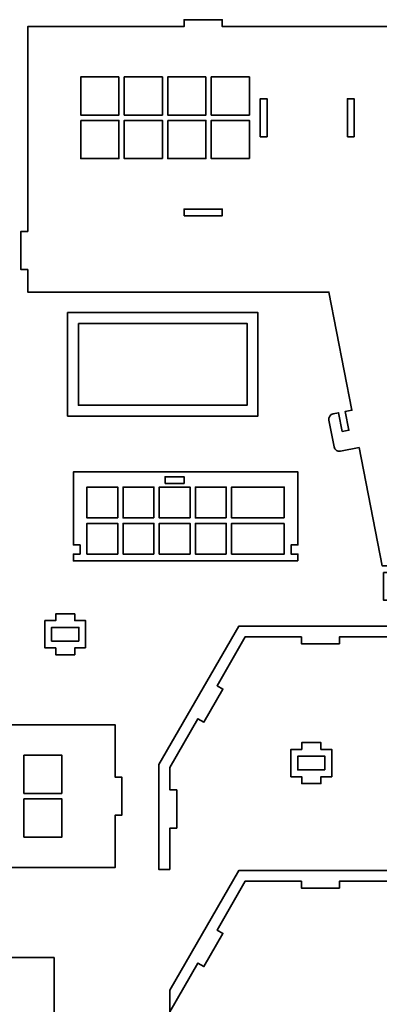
# Model space of a CAD drawing. Header units: centimetres. Extents: x -90 to 100, y -117 to 106.
# Tile 39 of 108: x 52 to 67, y -48 to -5. Entities that reach past the tile are written whole.
import ezdxf

# ---------------------------------------------------------------- set-up
doc = ezdxf.new("R2010")
doc.units = ezdxf.units.CM
doc.header["$MEASUREMENT"] = 0
doc.layers.add('Layer 1', color=7, linetype='Continuous')

msp = doc.modelspace()

# ---------------------------------------------------------------- linework, layer by layer
at = {"layer": 'Layer 1', "lineweight": 35}
for points, knots in [([(67.59265, -28.99952), (67.59265, -28.99952), (67.59265, -30.21285), (67.59265, -30.21285), (67.59265, -30.21285), (67.59265, -30.21285), (68.05341, -30.21285), (68.05341, -30.21285), (68.05341, -30.21285), (68.05341, -30.21285), (68.05341, -29.9557), (68.05341, -29.9557), (68.05341, -29.9557), (68.05341, -29.82303), (68.16165, -29.71567), (68.29329, -29.71567), (68.29329, -29.71567), (68.29329, -29.71567), (68.47906, -29.71567), (68.47906, -29.71567), (68.47906, -29.71567), (68.61216, -29.71567), (68.71894, -29.60816), (68.71894, -29.47564), (68.71894, -29.47564), (68.71894, -29.47564), (68.71894, -29.46028), (68.71894, -29.46028), (68.71894, -29.46028), (68.71894, -29.46028), (69.30842, -29.46028), (69.30842, -29.46028), (69.30842, -29.46028), (69.44152, -29.46028), (69.54977, -29.35277), (69.54977, -29.2201), (69.54977, -29.2201), (69.54977, -29.2201), (69.54977, -28.99952), (69.54977, -28.99952), (69.54977, -28.99952), (69.54977, -28.99952), (80.40458, -28.99952), (80.40458, -28.99952), (80.40458, -28.99952), (80.40458, -28.99952), (80.40458, -28.00956), (80.40458, -28.00956), (80.40458, -28.00956), (80.40458, -28.00956), (81.24418, -28.00956), (81.24418, -28.00956), (81.24418, -28.00956), (81.37728, -28.00956), (81.48406, -27.90205), (81.48406, -27.76953), (81.48406, -27.76953), (81.48406, -27.76953), (81.48406, -26.56952), (81.48406, -26.56952), (81.48406, -26.56952), (81.48406, -26.43699), (81.37728, -26.32948), (81.24418, -26.32948), (81.24418, -26.32948), (81.24418, -26.32948), (81.00429, -26.32948), (81.00429, -26.32948), (81.00429, -26.32948), (81.00429, -26.32948), (81.00429, -27.16952), (81.00429, -27.16952), (81.00429, -27.16952), (81.00429, -27.16952), (80.70443, -27.16952), (80.70443, -27.16952), (80.70443, -27.16952), (80.70443, -27.16952), (80.70443, -26.32948), (80.70443, -26.32948), (80.70443, -26.32948), (80.70443, -26.32948), (80.40458, -26.32948), (80.40458, -26.32948), (80.40458, -26.32948), (80.40458, -26.32948), (80.40458, -15.65634), (80.40458, -15.65634), (80.40458, -15.65634), (80.40458, -15.65634), (81.24418, -15.65634), (81.24418, -15.65634), (81.24418, -15.65634), (81.37728, -15.65634), (81.48406, -15.54883), (81.48406, -15.41631), (81.48406, -15.41631), (81.48406, -15.41631), (81.48406, -14.2163), (81.48406, -14.2163), (81.48406, -14.2163), (81.48406, -14.08378), (81.37728, -13.97627), (81.24418, -13.97627), (81.24418, -13.97627), (81.24418, -13.97627), (81.00429, -13.97627), (81.00429, -13.97627), (81.00429, -13.97627), (81.00429, -13.97627), (81.00429, -14.8163), (81.00429, -14.8163), (81.00429, -14.8163), (81.00429, -14.8163), (80.70443, -14.8163), (80.70443, -14.8163), (80.70443, -14.8163), (80.70443, -14.8163), (80.70443, -13.97627), (80.70443, -13.97627), (80.70443, -13.97627), (80.70443, -13.97627), (80.40458, -13.97627), (80.40458, -13.97627), (80.40458, -13.97627), (80.40458, -13.97627), (80.40458, -7.61623), (80.40458, -7.61623), (80.40458, -7.61623), (80.40458, -7.61623), (81.24418, -7.61623), (81.24418, -7.61623), (81.24418, -7.61623), (81.37728, -7.61623), (81.48406, -7.50887), (81.48406, -7.37635), (81.48406, -7.37635), (81.48406, -7.37635), (81.48406, -6.17634), (81.48406, -6.17634), (81.48406, -6.17634), (81.48406, -6.04367), (81.37728, -5.93631), (81.24418, -5.93631), (81.24418, -5.93631), (81.24418, -5.93631), (81.00429, -5.93631), (81.00429, -5.93631), (81.00429, -5.93631), (81.00429, -5.93631), (81.00429, -6.77634), (81.00429, -6.77634), (81.00429, -6.77634), (81.00429, -6.77634), (80.70443, -6.77634), (80.70443, -6.77634), (80.70443, -6.77634), (80.70443, -6.77634), (80.70443, -5.93631), (80.70443, -5.93631), (80.70443, -5.93631), (80.70443, -5.93631), (80.40458, -5.93631), (80.40458, -5.93631), (80.40458, -5.93631), (80.40458, -5.93631), (80.40458, -4.94634), (80.40458, -4.94634), (80.40458, -4.94634), (80.40458, -4.94634), (74.88429, -4.94634), (74.88429, -4.94634), (74.88429, -4.94634), (74.88429, -4.94634), (74.88429, -4.64634), (74.88429, -4.64634), (74.88429, -4.64634), (74.88429, -4.64634), (73.20363, -4.64634), (73.20363, -4.64634), (73.20363, -4.64634), (73.20363, -4.64634), (73.20363, -4.94634), (73.20363, -4.94634), (73.20363, -4.94634), (73.20363, -4.94634), (60.48385, -4.94634), (60.48385, -4.94634), (60.48385, -4.94634), (60.48385, -4.94634), (60.48385, -4.64634), (60.48385, -4.64634), (60.48385, -4.64634), (60.48385, -4.64634), (58.80466, -4.64634), (58.80466, -4.64634), (58.80466, -4.64634), (58.80466, -4.64634), (58.80466, -4.94634), (58.80466, -4.94634), (58.80466, -4.94634), (58.80466, -4.94634), (51.9043, -4.94634), (51.9043, -4.94634), (51.9043, -4.94634), (51.9043, -4.94634), (51.9043, -13.97627), (51.9043, -13.97627), (51.9043, -13.97627), (51.9043, -13.97627), (51.60415, -13.97627), (51.60415, -13.97627), (51.60415, -13.97627), (51.60415, -13.97627), (51.60415, -15.65634), (51.60415, -15.65634), (51.60415, -15.65634), (51.60415, -15.65634), (51.9043, -15.65634), (51.9043, -15.65634), (51.9043, -15.65634), (51.9043, -15.65634), (51.9043, -16.64631), (51.9043, -16.64631), (51.9043, -16.64631), (51.9043, -16.64631), (65.1938, -16.64631), (65.1938, -16.64631), (65.1938, -16.64631), (65.1938, -16.64631), (66.20453, -21.84831), (66.20453, -21.84831), (66.20453, -21.84831), (66.20453, -21.84831), (65.90907, -21.9055), (65.90907, -21.9055), (65.90907, -21.9055), (65.90907, -21.9055), (66.06997, -22.73018), (66.06997, -22.73018), (66.06997, -22.73018), (66.06997, -22.73018), (65.77596, -22.78737), (65.77596, -22.78737), (65.77596, -22.78737), (65.77596, -22.78737), (65.61506, -21.96269), (65.61506, -21.96269), (65.61506, -21.96269), (65.61506, -21.96269), (65.37956, -22.00848), (65.37956, -22.00848), (65.37956, -22.00848), (65.24938, -22.03378), (65.16454, -22.15972), (65.18941, -22.2899), (65.18941, -22.2899), (65.18941, -22.2899), (65.41906, -23.46783), (65.41906, -23.46783), (65.41906, -23.46783), (65.44392, -23.59801), (65.56972, -23.68299), (65.6999, -23.65769), (65.6999, -23.65769), (65.6999, -23.65769), (66.52487, -23.49752), (66.52487, -23.49752), (66.52487, -23.49752), (66.52487, -23.49752), (67.53561, -28.69952), (67.53561, -28.69952), (67.53561, -28.69952), (67.53561, -28.69952), (68.35473, -28.69952), (68.35473, -28.69952), (68.35473, -28.69952), (68.35473, -28.69952), (68.35473, -28.99952), (68.35473, -28.99952), (68.35473, -28.99952), (68.35473, -28.99952), (67.59265, -28.99952), (67.59265, -28.99952)], [0, 0, 0, 0, 0.01388889, 0.01388889, 0.01388889, 0.01388889, 0.02777778, 0.02777778, 0.02777778, 0.02777778, 0.04166667, 0.04166667, 0.04166667, 0.04166667, 0.05555556, 0.05555556, 0.05555556, 0.05555556, 0.06944444, 0.06944444, 0.06944444, 0.06944444, 0.08333333, 0.08333333, 0.08333333, 0.08333333, 0.09722222, 0.09722222, 0.09722222, 0.09722222, 0.11111111, 0.11111111, 0.11111111, 0.11111111, 0.125, 0.125, 0.125, 0.125, 0.13888889, 0.13888889, 0.13888889, 0.13888889, 0.15277778, 0.15277778, 0.15277778, 0.15277778, 0.16666667, 0.16666667, 0.16666667, 0.16666667, 0.18055556, 0.18055556, 0.18055556, 0.18055556, 0.19444444, 0.19444444, 0.19444444, 0.19444444, 0.20833333, 0.20833333, 0.20833333, 0.20833333, 0.22222222, 0.22222222, 0.22222222, 0.22222222, 0.23611111, 0.23611111, 0.23611111, 0.23611111, 0.25, 0.25, 0.25, 0.25, 0.26388889, 0.26388889, 0.26388889, 0.26388889, 0.27777778, 0.27777778, 0.27777778, 0.27777778, 0.29166667, 0.29166667, 0.29166667, 0.29166667, 0.30555556, 0.30555556, 0.30555556, 0.30555556, 0.31944444, 0.31944444, 0.31944444, 0.31944444, 0.33333333, 0.33333333, 0.33333333, 0.33333333, 0.34722222, 0.34722222, 0.34722222, 0.34722222, 0.36111111, 0.36111111, 0.36111111, 0.36111111, 0.375, 0.375, 0.375, 0.375, 0.38888889, 0.38888889, 0.38888889, 0.38888889, 0.40277778, 0.40277778, 0.40277778, 0.40277778, 0.41666667, 0.41666667, 0.41666667, 0.41666667, 0.43055556, 0.43055556, 0.43055556, 0.43055556, 0.44444444, 0.44444444, 0.44444444, 0.44444444, 0.45833333, 0.45833333, 0.45833333, 0.45833333, 0.47222222, 0.47222222, 0.47222222, 0.47222222, 0.48611111, 0.48611111, 0.48611111, 0.48611111, 0.5, 0.5, 0.5, 0.5, 0.51388889, 0.51388889, 0.51388889, 0.51388889, 0.52777778, 0.52777778, 0.52777778, 0.52777778, 0.54166667, 0.54166667, 0.54166667, 0.54166667, 0.55555556, 0.55555556, 0.55555556, 0.55555556, 0.56944444, 0.56944444, 0.56944444, 0.56944444, 0.58333333, 0.58333333, 0.58333333, 0.58333333, 0.59722222, 0.59722222, 0.59722222, 0.59722222, 0.61111111, 0.61111111, 0.61111111, 0.61111111, 0.625, 0.625, 0.625, 0.625, 0.63888889, 0.63888889, 0.63888889, 0.63888889, 0.65277778, 0.65277778, 0.65277778, 0.65277778, 0.66666667, 0.66666667, 0.66666667, 0.66666667, 0.68055556, 0.68055556, 0.68055556, 0.68055556, 0.69444444, 0.69444444, 0.69444444, 0.69444444, 0.70833333, 0.70833333, 0.70833333, 0.70833333, 0.72222222, 0.72222222, 0.72222222, 0.72222222, 0.73611111, 0.73611111, 0.73611111, 0.73611111, 0.75, 0.75, 0.75, 0.75, 0.76388889, 0.76388889, 0.76388889, 0.76388889, 0.77777778, 0.77777778, 0.77777778, 0.77777778, 0.79166667, 0.79166667, 0.79166667, 0.79166667, 0.80555556, 0.80555556, 0.80555556, 0.80555556, 0.81944444, 0.81944444, 0.81944444, 0.81944444, 0.83333333, 0.83333333, 0.83333333, 0.83333333, 0.84722222, 0.84722222, 0.84722222, 0.84722222, 0.86111111, 0.86111111, 0.86111111, 0.86111111, 0.875, 0.875, 0.875, 0.875, 0.88888889, 0.88888889, 0.88888889, 0.88888889, 0.90277778, 0.90277778, 0.90277778, 0.90277778, 0.91666667, 0.91666667, 0.91666667, 0.91666667, 0.93055556, 0.93055556, 0.93055556, 0.93055556, 0.94444444, 0.94444444, 0.94444444, 0.94444444, 0.95833333, 0.95833333, 0.95833333, 0.95833333, 0.97222222, 0.97222222, 0.97222222, 0.97222222, 1, 1, 1, 1]), ([(55.92457, -7.1663), (55.92457, -7.1663), (55.92457, -8.84623), (55.92457, -8.84623), (55.92457, -8.84623), (55.92457, -8.84623), (54.2442, -8.84623), (54.2442, -8.84623), (54.2442, -8.84623), (54.2442, -8.84623), (54.2442, -7.1663), (54.2442, -7.1663), (54.2442, -7.1663), (54.2442, -7.1663), (55.92457, -7.1663), (55.92457, -7.1663)], [0, 0, 0, 0, 0.2, 0.2, 0.2, 0.2, 0.4, 0.4, 0.4, 0.4, 0.6, 0.6, 0.6, 0.6, 1, 1, 1, 1]), ([(57.84365, -8.84623), (57.84365, -8.84623), (57.84365, -7.1663), (57.84365, -7.1663), (57.84365, -7.1663), (57.84365, -7.1663), (56.16446, -7.1663), (56.16446, -7.1663), (56.16446, -7.1663), (56.16446, -7.1663), (56.16446, -8.84623), (56.16446, -8.84623), (56.16446, -8.84623), (56.16446, -8.84623), (57.84365, -8.84623), (57.84365, -8.84623)], [0, 0, 0, 0, 0.2, 0.2, 0.2, 0.2, 0.4, 0.4, 0.4, 0.4, 0.6, 0.6, 0.6, 0.6, 1, 1, 1, 1]), ([(59.7642, -7.1663), (59.7642, -7.1663), (58.08354, -7.1663), (58.08354, -7.1663), (58.08354, -7.1663), (58.08354, -7.1663), (58.08354, -8.84623), (58.08354, -8.84623), (58.08354, -8.84623), (58.08354, -8.84623), (59.7642, -8.84623), (59.7642, -8.84623), (59.7642, -8.84623), (59.7642, -8.84623), (59.7642, -7.1663), (59.7642, -7.1663)], [0, 0, 0, 0, 0.2, 0.2, 0.2, 0.2, 0.4, 0.4, 0.4, 0.4, 0.6, 0.6, 0.6, 0.6, 1, 1, 1, 1]), ([(60.00408, -8.84623), (60.00408, -8.84623), (60.00408, -7.1663), (60.00408, -7.1663), (60.00408, -7.1663), (60.00408, -7.1663), (61.68474, -7.1663), (61.68474, -7.1663), (61.68474, -7.1663), (61.68474, -7.1663), (61.68474, -8.84623), (61.68474, -8.84623), (61.68474, -8.84623), (61.68474, -8.84623), (60.00408, -8.84623), (60.00408, -8.84623)], [0, 0, 0, 0, 0.2, 0.2, 0.2, 0.2, 0.4, 0.4, 0.4, 0.4, 0.6, 0.6, 0.6, 0.6, 1, 1, 1, 1]), ([(62.16451, -9.80621), (62.16451, -9.80621), (62.16451, -8.12628), (62.16451, -8.12628), (62.16451, -8.12628), (62.16451, -8.12628), (62.46437, -8.12628), (62.46437, -8.12628), (62.46437, -8.12628), (62.46437, -8.12628), (62.46437, -9.80621), (62.46437, -9.80621), (62.46437, -9.80621), (62.46437, -9.80621), (62.16451, -9.80621), (62.16451, -9.80621)], [0, 0, 0, 0, 0.2, 0.2, 0.2, 0.2, 0.4, 0.4, 0.4, 0.4, 0.6, 0.6, 0.6, 0.6, 1, 1, 1, 1]), ([(66.00414, -9.80621), (66.00414, -9.80621), (66.00414, -8.12628), (66.00414, -8.12628), (66.00414, -8.12628), (66.00414, -8.12628), (66.304, -8.12628), (66.304, -8.12628), (66.304, -8.12628), (66.304, -8.12628), (66.304, -9.80621), (66.304, -9.80621), (66.304, -9.80621), (66.304, -9.80621), (66.00414, -9.80621), (66.00414, -9.80621)], [0, 0, 0, 0, 0.2, 0.2, 0.2, 0.2, 0.4, 0.4, 0.4, 0.4, 0.6, 0.6, 0.6, 0.6, 1, 1, 1, 1]), ([(54.2442, -9.08626), (54.2442, -9.08626), (54.2442, -10.76634), (54.2442, -10.76634), (54.2442, -10.76634), (54.2442, -10.76634), (55.92457, -10.76634), (55.92457, -10.76634), (55.92457, -10.76634), (55.92457, -10.76634), (55.92457, -9.08626), (55.92457, -9.08626), (55.92457, -9.08626), (55.92457, -9.08626), (54.2442, -9.08626), (54.2442, -9.08626)], [0, 0, 0, 0, 0.2, 0.2, 0.2, 0.2, 0.4, 0.4, 0.4, 0.4, 0.6, 0.6, 0.6, 0.6, 1, 1, 1, 1]), ([(57.84365, -10.76634), (57.84365, -10.76634), (56.16446, -10.76634), (56.16446, -10.76634), (56.16446, -10.76634), (56.16446, -10.76634), (56.16446, -9.08626), (56.16446, -9.08626), (56.16446, -9.08626), (56.16446, -9.08626), (57.84365, -9.08626), (57.84365, -9.08626), (57.84365, -9.08626), (57.84365, -9.08626), (57.84365, -10.76634), (57.84365, -10.76634)], [0, 0, 0, 0, 0.2, 0.2, 0.2, 0.2, 0.4, 0.4, 0.4, 0.4, 0.6, 0.6, 0.6, 0.6, 1, 1, 1, 1]), ([(58.08354, -9.08626), (58.08354, -9.08626), (58.08354, -10.76634), (58.08354, -10.76634), (58.08354, -10.76634), (58.08354, -10.76634), (59.7642, -10.76634), (59.7642, -10.76634), (59.7642, -10.76634), (59.7642, -10.76634), (59.7642, -9.08626), (59.7642, -9.08626), (59.7642, -9.08626), (59.7642, -9.08626), (58.08354, -9.08626), (58.08354, -9.08626)], [0, 0, 0, 0, 0.2, 0.2, 0.2, 0.2, 0.4, 0.4, 0.4, 0.4, 0.6, 0.6, 0.6, 0.6, 1, 1, 1, 1]), ([(61.68474, -10.76634), (61.68474, -10.76634), (60.00408, -10.76634), (60.00408, -10.76634), (60.00408, -10.76634), (60.00408, -10.76634), (60.00408, -9.08626), (60.00408, -9.08626), (60.00408, -9.08626), (60.00408, -9.08626), (61.68474, -9.08626), (61.68474, -9.08626), (61.68474, -9.08626), (61.68474, -9.08626), (61.68474, -10.76634), (61.68474, -10.76634)], [0, 0, 0, 0, 0.2, 0.2, 0.2, 0.2, 0.4, 0.4, 0.4, 0.4, 0.6, 0.6, 0.6, 0.6, 1, 1, 1, 1]), ([(58.80466, -13.2863), (58.80466, -13.2863), (58.80466, -12.9863), (58.80466, -12.9863), (58.80466, -12.9863), (58.80466, -12.9863), (60.48385, -12.9863), (60.48385, -12.9863), (60.48385, -12.9863), (60.48385, -12.9863), (60.48385, -13.2863), (60.48385, -13.2863), (60.48385, -13.2863), (60.48385, -13.2863), (58.80466, -13.2863), (58.80466, -13.2863)], [0, 0, 0, 0, 0.2, 0.2, 0.2, 0.2, 0.4, 0.4, 0.4, 0.4, 0.6, 0.6, 0.6, 0.6, 1, 1, 1, 1]), ([(53.66073, -17.54866), (53.66073, -17.54866), (53.66073, -22.10853), (53.66073, -22.10853), (53.66073, -22.10853), (53.66073, -22.10853), (62.06066, -22.10853), (62.06066, -22.10853), (62.06066, -22.10853), (62.06066, -22.10853), (62.06066, -17.54866), (62.06066, -17.54866), (62.06066, -17.54866), (62.06066, -17.54866), (53.66073, -17.54866), (53.66073, -17.54866)], [0, 0, 0, 0, 0.2, 0.2, 0.2, 0.2, 0.4, 0.4, 0.4, 0.4, 0.6, 0.6, 0.6, 0.6, 1, 1, 1, 1]), ([(54.14064, -18.02857), (54.14064, -18.02857), (54.14064, -21.62861), (54.14064, -21.62861), (54.14064, -21.62861), (54.14064, -21.62861), (61.58089, -21.62861), (61.58089, -21.62861), (61.58089, -21.62861), (61.58089, -21.62861), (61.58089, -18.02857), (61.58089, -18.02857), (61.58089, -18.02857), (61.58089, -18.02857), (54.14064, -18.02857), (54.14064, -18.02857)], [0, 0, 0, 0, 0.2, 0.2, 0.2, 0.2, 0.4, 0.4, 0.4, 0.4, 0.6, 0.6, 0.6, 0.6, 1, 1, 1, 1]), ([(63.82031, -28.49123), (63.82031, -28.49123), (53.91831, -28.49123), (53.91831, -28.49123), (53.91831, -28.49123), (53.91831, -28.49123), (53.91831, -28.19123), (53.91831, -28.19123), (53.91831, -28.19123), (53.91831, -28.19123), (54.21831, -28.19123), (54.21831, -28.19123), (54.21831, -28.19123), (54.21831, -28.19123), (54.21831, -27.78679), (54.21831, -27.78679), (54.21831, -27.78679), (54.21831, -27.78679), (53.91831, -27.78679), (53.91831, -27.78679), (53.91831, -27.78679), (53.91831, -27.78679), (53.91831, -24.56837), (53.91831, -24.56837), (53.91831, -24.56837), (53.91831, -24.56837), (63.82031, -24.56837), (63.82031, -24.56837), (63.82031, -24.56837), (63.82031, -24.56837), (63.82031, -27.78679), (63.82031, -27.78679), (63.82031, -27.78679), (63.82031, -27.78679), (63.52045, -27.78679), (63.52045, -27.78679), (63.52045, -27.78679), (63.52045, -27.78679), (63.52045, -28.19123), (63.52045, -28.19123), (63.52045, -28.19123), (63.52045, -28.19123), (63.82031, -28.19123), (63.82031, -28.19123), (63.82031, -28.19123), (63.82031, -28.19123), (63.82031, -28.49123), (63.82031, -28.49123)], [0, 0, 0, 0, 0.07692308, 0.07692308, 0.07692308, 0.07692308, 0.15384615, 0.15384615, 0.15384615, 0.15384615, 0.23076923, 0.23076923, 0.23076923, 0.23076923, 0.30769231, 0.30769231, 0.30769231, 0.30769231, 0.38461538, 0.38461538, 0.38461538, 0.38461538, 0.46153846, 0.46153846, 0.46153846, 0.46153846, 0.53846154, 0.53846154, 0.53846154, 0.53846154, 0.61538462, 0.61538462, 0.61538462, 0.61538462, 0.69230769, 0.69230769, 0.69230769, 0.69230769, 0.76923077, 0.76923077, 0.76923077, 0.76923077, 0.84615385, 0.84615385, 0.84615385, 0.84615385, 1, 1, 1, 1]), ([(57.96213, -25.0774), (57.96213, -25.0774), (58.80173, -25.0774), (58.80173, -25.0774), (58.80173, -25.0774), (58.80173, -25.0774), (58.80173, -24.7774), (58.80173, -24.7774), (58.80173, -24.7774), (58.80173, -24.7774), (57.96213, -24.7774), (57.96213, -24.7774), (57.96213, -24.7774), (57.96213, -24.7774), (57.96213, -25.0774), (57.96213, -25.0774)], [0, 0, 0, 0, 0.2, 0.2, 0.2, 0.2, 0.4, 0.4, 0.4, 0.4, 0.6, 0.6, 0.6, 0.6, 1, 1, 1, 1]), ([(55.87338, -26.59541), (55.87338, -26.59541), (54.51832, -26.59541), (54.51832, -26.59541), (54.51832, -26.59541), (54.51832, -26.59541), (54.51832, -25.23976), (54.51832, -25.23976), (54.51832, -25.23976), (54.51832, -25.23976), (55.87338, -25.23976), (55.87338, -25.23976), (55.87338, -25.23976), (55.87338, -25.23976), (55.87338, -26.59541), (55.87338, -26.59541)], [0, 0, 0, 0, 0.2, 0.2, 0.2, 0.2, 0.4, 0.4, 0.4, 0.4, 0.6, 0.6, 0.6, 0.6, 1, 1, 1, 1]), ([(57.4692, -26.59541), (57.4692, -26.59541), (56.11472, -26.59541), (56.11472, -26.59541), (56.11472, -26.59541), (56.11472, -26.59541), (56.11472, -25.23976), (56.11472, -25.23976), (56.11472, -25.23976), (56.11472, -25.23976), (57.4692, -25.23976), (57.4692, -25.23976), (57.4692, -25.23976), (57.4692, -25.23976), (57.4692, -26.59541), (57.4692, -26.59541)], [0, 0, 0, 0, 0.2, 0.2, 0.2, 0.2, 0.4, 0.4, 0.4, 0.4, 0.6, 0.6, 0.6, 0.6, 1, 1, 1, 1]), ([(59.06502, -26.59541), (59.06502, -26.59541), (57.70908, -26.59541), (57.70908, -26.59541), (57.70908, -26.59541), (57.70908, -26.59541), (57.70908, -25.23976), (57.70908, -25.23976), (57.70908, -25.23976), (57.70908, -25.23976), (59.06502, -25.23976), (59.06502, -25.23976), (59.06502, -25.23976), (59.06502, -25.23976), (59.06502, -26.59541), (59.06502, -26.59541)], [0, 0, 0, 0, 0.2, 0.2, 0.2, 0.2, 0.4, 0.4, 0.4, 0.4, 0.6, 0.6, 0.6, 0.6, 1, 1, 1, 1]), ([(60.66084, -26.59541), (60.66084, -26.59541), (59.30491, -26.59541), (59.30491, -26.59541), (59.30491, -26.59541), (59.30491, -26.59541), (59.30491, -25.23976), (59.30491, -25.23976), (59.30491, -25.23976), (59.30491, -25.23976), (60.66084, -25.23976), (60.66084, -25.23976), (60.66084, -25.23976), (60.66084, -25.23976), (60.66084, -26.59541), (60.66084, -26.59541)], [0, 0, 0, 0, 0.2, 0.2, 0.2, 0.2, 0.4, 0.4, 0.4, 0.4, 0.6, 0.6, 0.6, 0.6, 1, 1, 1, 1]), ([(63.2206, -26.59541), (63.2206, -26.59541), (60.90073, -26.59541), (60.90073, -26.59541), (60.90073, -26.59541), (60.90073, -26.59541), (60.90073, -25.23976), (60.90073, -25.23976), (60.90073, -25.23976), (60.90073, -25.23976), (63.2206, -25.23976), (63.2206, -25.23976), (63.2206, -25.23976), (63.2206, -25.23976), (63.2206, -26.59541), (63.2206, -26.59541)], [0, 0, 0, 0, 0.2, 0.2, 0.2, 0.2, 0.4, 0.4, 0.4, 0.4, 0.6, 0.6, 0.6, 0.6, 1, 1, 1, 1]), ([(55.87338, -28.19123), (55.87338, -28.19123), (54.51832, -28.19123), (54.51832, -28.19123), (54.51832, -28.19123), (54.51832, -28.19123), (54.51832, -26.83544), (54.51832, -26.83544), (54.51832, -26.83544), (54.51832, -26.83544), (55.87338, -26.83544), (55.87338, -26.83544), (55.87338, -26.83544), (55.87338, -26.83544), (55.87338, -28.19123), (55.87338, -28.19123)], [0, 0, 0, 0, 0.2, 0.2, 0.2, 0.2, 0.4, 0.4, 0.4, 0.4, 0.6, 0.6, 0.6, 0.6, 1, 1, 1, 1]), ([(57.4692, -28.19123), (57.4692, -28.19123), (56.11472, -28.19123), (56.11472, -28.19123), (56.11472, -28.19123), (56.11472, -28.19123), (56.11472, -26.83544), (56.11472, -26.83544), (56.11472, -26.83544), (56.11472, -26.83544), (57.4692, -26.83544), (57.4692, -26.83544), (57.4692, -26.83544), (57.4692, -26.83544), (57.4692, -28.19123), (57.4692, -28.19123)], [0, 0, 0, 0, 0.2, 0.2, 0.2, 0.2, 0.4, 0.4, 0.4, 0.4, 0.6, 0.6, 0.6, 0.6, 1, 1, 1, 1]), ([(59.06502, -28.19123), (59.06502, -28.19123), (57.70908, -28.19123), (57.70908, -28.19123), (57.70908, -28.19123), (57.70908, -28.19123), (57.70908, -26.83544), (57.70908, -26.83544), (57.70908, -26.83544), (57.70908, -26.83544), (59.06502, -26.83544), (59.06502, -26.83544), (59.06502, -26.83544), (59.06502, -26.83544), (59.06502, -28.19123), (59.06502, -28.19123)], [0, 0, 0, 0, 0.2, 0.2, 0.2, 0.2, 0.4, 0.4, 0.4, 0.4, 0.6, 0.6, 0.6, 0.6, 1, 1, 1, 1]), ([(60.66084, -28.19123), (60.66084, -28.19123), (59.30491, -28.19123), (59.30491, -28.19123), (59.30491, -28.19123), (59.30491, -28.19123), (59.30491, -26.83544), (59.30491, -26.83544), (59.30491, -26.83544), (59.30491, -26.83544), (60.66084, -26.83544), (60.66084, -26.83544), (60.66084, -26.83544), (60.66084, -26.83544), (60.66084, -28.19123), (60.66084, -28.19123)], [0, 0, 0, 0, 0.2, 0.2, 0.2, 0.2, 0.4, 0.4, 0.4, 0.4, 0.6, 0.6, 0.6, 0.6, 1, 1, 1, 1]), ([(63.2206, -26.83544), (63.2206, -26.83544), (63.2206, -28.19123), (63.2206, -28.19123), (63.2206, -28.19123), (63.2206, -28.19123), (60.90073, -28.19123), (60.90073, -28.19123), (60.90073, -28.19123), (60.90073, -28.19123), (60.90073, -26.83544), (60.90073, -26.83544), (60.90073, -26.83544), (60.90073, -26.83544), (63.2206, -26.83544), (63.2206, -26.83544)], [0, 0, 0, 0, 0.2, 0.2, 0.2, 0.2, 0.4, 0.4, 0.4, 0.4, 0.6, 0.6, 0.6, 0.6, 1, 1, 1, 1]), ([(54.46039, -32.32062), (54.46039, -32.32062), (53.98033, -32.32062), (53.98033, -32.32062), (53.98033, -32.32062), (53.98033, -32.32062), (53.98033, -32.62062), (53.98033, -32.62062), (53.98033, -32.62062), (53.98033, -32.62062), (53.14029, -32.62062), (53.14029, -32.62062), (53.14029, -32.62062), (53.14029, -32.62062), (53.14029, -32.32062), (53.14029, -32.32062), (53.14029, -32.32062), (53.14029, -32.32062), (52.66038, -32.32062), (52.66038, -32.32062), (52.66038, -32.32062), (52.66038, -32.32062), (52.66038, -31.12061), (52.66038, -31.12061), (52.66038, -31.12061), (52.66038, -31.12061), (53.14029, -31.12061), (53.14029, -31.12061), (53.14029, -31.12061), (53.14029, -31.12061), (53.14029, -30.82061), (53.14029, -30.82061), (53.14029, -30.82061), (53.14029, -30.82061), (53.98033, -30.82061), (53.98033, -30.82061), (53.98033, -30.82061), (53.98033, -30.82061), (53.98033, -31.12061), (53.98033, -31.12061), (53.98033, -31.12061), (53.98033, -31.12061), (54.46039, -31.12061), (54.46039, -31.12061), (54.46039, -31.12061), (54.46039, -31.12061), (54.46039, -32.32062), (54.46039, -32.32062)], [0, 0, 0, 0, 0.07692308, 0.07692308, 0.07692308, 0.07692308, 0.15384615, 0.15384615, 0.15384615, 0.15384615, 0.23076923, 0.23076923, 0.23076923, 0.23076923, 0.30769231, 0.30769231, 0.30769231, 0.30769231, 0.38461538, 0.38461538, 0.38461538, 0.38461538, 0.46153846, 0.46153846, 0.46153846, 0.46153846, 0.53846154, 0.53846154, 0.53846154, 0.53846154, 0.61538462, 0.61538462, 0.61538462, 0.61538462, 0.69230769, 0.69230769, 0.69230769, 0.69230769, 0.76923077, 0.76923077, 0.76923077, 0.76923077, 0.84615385, 0.84615385, 0.84615385, 0.84615385, 1, 1, 1, 1]), ([(54.16024, -32.02062), (54.16024, -32.02062), (52.96038, -32.02062), (52.96038, -32.02062), (52.96038, -32.02062), (52.96038, -32.02062), (52.96038, -31.42061), (52.96038, -31.42061), (52.96038, -31.42061), (52.96038, -31.42061), (54.16024, -31.42061), (54.16024, -31.42061), (54.16024, -31.42061), (54.16024, -31.42061), (54.16024, -32.02062), (54.16024, -32.02062)], [0, 0, 0, 0, 0.2, 0.2, 0.2, 0.2, 0.4, 0.4, 0.4, 0.4, 0.6, 0.6, 0.6, 0.6, 1, 1, 1, 1]), ([(58.17569, -42.08863), (58.17569, -42.08863), (58.17569, -40.25863), (58.17569, -40.25863), (58.17569, -40.25863), (58.17569, -40.25863), (58.47555, -40.25863), (58.47555, -40.25863), (58.47555, -40.25863), (58.47555, -40.25863), (58.47555, -38.5787), (58.47555, -38.5787), (58.47555, -38.5787), (58.47555, -38.5787), (58.17569, -38.5787), (58.17569, -38.5787), (58.17569, -38.5787), (58.17569, -38.5787), (58.17569, -37.58874), (58.17569, -37.58874), (58.17569, -37.58874), (58.17569, -37.58874), (59.41607, -35.44045), (59.41607, -35.44045), (59.41607, -35.44045), (59.41607, -35.44045), (59.67497, -35.59052), (59.67497, -35.59052), (59.67497, -35.59052), (59.67497, -35.59052), (60.51457, -34.13556), (60.51457, -34.13556), (60.51457, -34.13556), (60.51457, -34.13556), (60.25567, -33.98548), (60.25567, -33.98548), (60.25567, -33.98548), (60.25567, -33.98548), (61.49605, -31.83734), (61.49605, -31.83734), (61.49605, -31.83734), (61.49605, -31.83734), (63.97682, -31.83734), (63.97682, -31.83734), (63.97682, -31.83734), (63.97682, -31.83734), (63.97682, -32.13734), (63.97682, -32.13734), (63.97682, -32.13734), (63.97682, -32.13734), (65.65602, -32.13734), (65.65602, -32.13734), (65.65602, -32.13734), (65.65602, -32.13734), (65.65602, -31.83734), (65.65602, -31.83734), (65.65602, -31.83734), (65.65602, -31.83734), (68.13678, -31.83734), (68.13678, -31.83734), (68.13678, -31.83734), (68.13678, -31.83734), (69.37716, -33.98548), (69.37716, -33.98548), (69.37716, -33.98548), (69.37716, -33.98548), (69.1168, -34.13556), (69.1168, -34.13556), (69.1168, -34.13556), (69.1168, -34.13556), (69.9564, -35.59052), (69.9564, -35.59052), (69.9564, -35.59052), (69.9564, -35.59052), (70.21676, -35.44045), (70.21676, -35.44045), (70.21676, -35.44045), (70.21676, -35.44045), (71.45715, -37.58874), (71.45715, -37.58874), (71.45715, -37.58874), (71.45715, -37.58874), (71.45715, -40.58862), (71.45715, -40.58862), (71.45715, -40.58862), (71.45715, -40.58862), (71.93692, -40.58862), (71.93692, -40.58862), (71.93692, -40.58862), (71.93692, -40.58862), (71.93692, -37.46002), (71.93692, -37.46002), (71.93692, -37.46002), (71.93692, -37.46002), (68.41324, -31.35728), (68.41324, -31.35728), (68.41324, -31.35728), (68.41324, -31.35728), (61.21814, -31.35728), (61.21814, -31.35728), (61.21814, -31.35728), (61.21814, -31.35728), (57.69446, -37.46002), (57.69446, -37.46002), (57.69446, -37.46002), (57.69446, -37.46002), (57.69446, -42.08863), (57.69446, -42.08863), (57.69446, -42.08863), (57.69446, -42.08863), (58.17569, -42.08863), (58.17569, -42.08863)], [0, 0, 0, 0, 0.03448276, 0.03448276, 0.03448276, 0.03448276, 0.06896552, 0.06896552, 0.06896552, 0.06896552, 0.10344828, 0.10344828, 0.10344828, 0.10344828, 0.13793103, 0.13793103, 0.13793103, 0.13793103, 0.17241379, 0.17241379, 0.17241379, 0.17241379, 0.20689655, 0.20689655, 0.20689655, 0.20689655, 0.24137931, 0.24137931, 0.24137931, 0.24137931, 0.27586207, 0.27586207, 0.27586207, 0.27586207, 0.31034483, 0.31034483, 0.31034483, 0.31034483, 0.34482759, 0.34482759, 0.34482759, 0.34482759, 0.37931034, 0.37931034, 0.37931034, 0.37931034, 0.4137931, 0.4137931, 0.4137931, 0.4137931, 0.44827586, 0.44827586, 0.44827586, 0.44827586, 0.48275862, 0.48275862, 0.48275862, 0.48275862, 0.51724138, 0.51724138, 0.51724138, 0.51724138, 0.55172414, 0.55172414, 0.55172414, 0.55172414, 0.5862069, 0.5862069, 0.5862069, 0.5862069, 0.62068966, 0.62068966, 0.62068966, 0.62068966, 0.65517241, 0.65517241, 0.65517241, 0.65517241, 0.68965517, 0.68965517, 0.68965517, 0.68965517, 0.72413793, 0.72413793, 0.72413793, 0.72413793, 0.75862069, 0.75862069, 0.75862069, 0.75862069, 0.79310345, 0.79310345, 0.79310345, 0.79310345, 0.82758621, 0.82758621, 0.82758621, 0.82758621, 0.86206897, 0.86206897, 0.86206897, 0.86206897, 0.89655172, 0.89655172, 0.89655172, 0.89655172, 0.93103448, 0.93103448, 0.93103448, 0.93103448, 1, 1, 1, 1]), ([(42.46569, -41.57376), (42.46569, -41.57376), (42.46569, -42.00058), (42.46569, -42.00058), (42.46569, -42.00058), (42.46569, -42.00058), (55.75504, -42.00058), (55.75504, -42.00058), (55.75504, -42.00058), (55.75504, -42.00058), (55.75504, -39.69329), (55.75504, -39.69329), (55.75504, -39.69329), (55.75504, -39.69329), (56.05475, -39.69329), (56.05475, -39.69329), (56.05475, -39.69329), (56.05475, -39.69329), (56.05475, -38.01322), (56.05475, -38.01322), (56.05475, -38.01322), (56.05475, -38.01322), (55.75504, -38.01322), (55.75504, -38.01322), (55.75504, -38.01322), (55.75504, -38.01322), (55.75504, -35.70593), (55.75504, -35.70593), (55.75504, -35.70593), (55.75504, -35.70593), (27.25506, -35.70593), (27.25506, -35.70593), (27.25506, -35.70593), (27.25506, -35.70593), (27.25506, -38.01322), (27.25506, -38.01322), (27.25506, -38.01322), (27.25506, -38.01322), (26.41516, -38.01322), (26.41516, -38.01322), (26.41516, -38.01322), (26.2825, -38.01322), (26.17513, -38.12073), (26.17513, -38.25325), (26.17513, -38.25325), (26.17513, -38.25325), (26.17513, -39.45326), (26.17513, -39.45326), (26.17513, -39.45326), (26.17513, -39.58578), (26.2825, -39.69329), (26.41516, -39.69329), (26.41516, -39.69329), (26.41516, -39.69329), (26.65505, -39.69329), (26.65505, -39.69329), (26.65505, -39.69329), (26.65505, -39.69329), (26.65505, -38.85325), (26.65505, -38.85325), (26.65505, -38.85325), (26.65505, -38.85325), (26.95505, -38.85325), (26.95505, -38.85325), (26.95505, -38.85325), (26.95505, -38.85325), (26.95505, -39.69329), (26.95505, -39.69329), (26.95505, -39.69329), (26.95505, -39.69329), (27.25506, -39.69329), (27.25506, -39.69329), (27.25506, -39.69329), (27.25506, -39.69329), (27.25506, -41.57376), (27.25506, -41.57376), (27.25506, -41.57376), (27.25506, -41.57376), (42.46569, -41.57376), (42.46569, -41.57376)], [0, 0, 0, 0, 0.04761905, 0.04761905, 0.04761905, 0.04761905, 0.0952381, 0.0952381, 0.0952381, 0.0952381, 0.14285714, 0.14285714, 0.14285714, 0.14285714, 0.19047619, 0.19047619, 0.19047619, 0.19047619, 0.23809524, 0.23809524, 0.23809524, 0.23809524, 0.28571429, 0.28571429, 0.28571429, 0.28571429, 0.33333333, 0.33333333, 0.33333333, 0.33333333, 0.38095238, 0.38095238, 0.38095238, 0.38095238, 0.42857143, 0.42857143, 0.42857143, 0.42857143, 0.47619048, 0.47619048, 0.47619048, 0.47619048, 0.52380952, 0.52380952, 0.52380952, 0.52380952, 0.57142857, 0.57142857, 0.57142857, 0.57142857, 0.61904762, 0.61904762, 0.61904762, 0.61904762, 0.66666667, 0.66666667, 0.66666667, 0.66666667, 0.71428571, 0.71428571, 0.71428571, 0.71428571, 0.76190476, 0.76190476, 0.76190476, 0.76190476, 0.80952381, 0.80952381, 0.80952381, 0.80952381, 0.85714286, 0.85714286, 0.85714286, 0.85714286, 0.9047619, 0.9047619, 0.9047619, 0.9047619, 1, 1, 1, 1]), ([(65.31667, -37.99508), (65.31667, -37.99508), (64.83543, -37.99508), (64.83543, -37.99508), (64.83543, -37.99508), (64.83543, -37.99508), (64.83543, -38.29508), (64.83543, -38.29508), (64.83543, -38.29508), (64.83543, -38.29508), (63.99583, -38.29508), (63.99583, -38.29508), (63.99583, -38.29508), (63.99583, -38.29508), (63.99583, -37.99508), (63.99583, -37.99508), (63.99583, -37.99508), (63.99583, -37.99508), (63.51606, -37.99508), (63.51606, -37.99508), (63.51606, -37.99508), (63.51606, -37.99508), (63.51606, -36.79507), (63.51606, -36.79507), (63.51606, -36.79507), (63.51606, -36.79507), (63.99583, -36.79507), (63.99583, -36.79507), (63.99583, -36.79507), (63.99583, -36.79507), (63.99583, -36.49506), (63.99583, -36.49506), (63.99583, -36.49506), (63.99583, -36.49506), (64.83543, -36.49506), (64.83543, -36.49506), (64.83543, -36.49506), (64.83543, -36.49506), (64.83543, -36.79507), (64.83543, -36.79507), (64.83543, -36.79507), (64.83543, -36.79507), (65.31667, -36.79507), (65.31667, -36.79507), (65.31667, -36.79507), (65.31667, -36.79507), (65.31667, -37.99508), (65.31667, -37.99508)], [0, 0, 0, 0, 0.07692308, 0.07692308, 0.07692308, 0.07692308, 0.15384615, 0.15384615, 0.15384615, 0.15384615, 0.23076923, 0.23076923, 0.23076923, 0.23076923, 0.30769231, 0.30769231, 0.30769231, 0.30769231, 0.38461538, 0.38461538, 0.38461538, 0.38461538, 0.46153846, 0.46153846, 0.46153846, 0.46153846, 0.53846154, 0.53846154, 0.53846154, 0.53846154, 0.61538462, 0.61538462, 0.61538462, 0.61538462, 0.69230769, 0.69230769, 0.69230769, 0.69230769, 0.76923077, 0.76923077, 0.76923077, 0.76923077, 0.84615385, 0.84615385, 0.84615385, 0.84615385, 1, 1, 1, 1]), ([(53.41514, -38.73331), (53.41514, -38.73331), (53.41514, -37.05324), (53.41514, -37.05324), (53.41514, -37.05324), (53.41514, -37.05324), (51.73506, -37.05324), (51.73506, -37.05324), (51.73506, -37.05324), (51.73506, -37.05324), (51.73506, -38.73331), (51.73506, -38.73331), (51.73506, -38.73331), (51.73506, -38.73331), (53.41514, -38.73331), (53.41514, -38.73331)], [0, 0, 0, 0, 0.2, 0.2, 0.2, 0.2, 0.4, 0.4, 0.4, 0.4, 0.6, 0.6, 0.6, 0.6, 1, 1, 1, 1]), ([(65.01535, -37.69508), (65.01535, -37.69508), (63.81592, -37.69508), (63.81592, -37.69508), (63.81592, -37.69508), (63.81592, -37.69508), (63.81592, -37.09507), (63.81592, -37.09507), (63.81592, -37.09507), (63.81592, -37.09507), (65.01535, -37.09507), (65.01535, -37.09507), (65.01535, -37.09507), (65.01535, -37.09507), (65.01535, -37.69508), (65.01535, -37.69508)], [0, 0, 0, 0, 0.2, 0.2, 0.2, 0.2, 0.4, 0.4, 0.4, 0.4, 0.6, 0.6, 0.6, 0.6, 1, 1, 1, 1]), ([(51.73506, -40.65327), (51.73506, -40.65327), (51.73506, -38.97334), (51.73506, -38.97334), (51.73506, -38.97334), (51.73506, -38.97334), (53.41514, -38.97334), (53.41514, -38.97334), (53.41514, -38.97334), (53.41514, -38.97334), (53.41514, -40.65327), (53.41514, -40.65327), (53.41514, -40.65327), (53.41514, -40.65327), (51.73506, -40.65327), (51.73506, -40.65327)], [0, 0, 0, 0, 0.2, 0.2, 0.2, 0.2, 0.4, 0.4, 0.4, 0.4, 0.6, 0.6, 0.6, 0.6, 1, 1, 1, 1]), ([(58.17569, -48.35432), (58.17569, -48.35432), (59.41607, -46.20618), (59.41607, -46.20618), (59.41607, -46.20618), (59.41607, -46.20618), (59.67497, -46.35611), (59.67497, -46.35611), (59.67497, -46.35611), (59.67497, -46.35611), (60.51457, -44.90129), (60.51457, -44.90129), (60.51457, -44.90129), (60.51457, -44.90129), (60.25567, -44.75121), (60.25567, -44.75121), (60.25567, -44.75121), (60.25567, -44.75121), (61.49605, -42.60307), (61.49605, -42.60307), (61.49605, -42.60307), (61.49605, -42.60307), (63.97682, -42.60307), (63.97682, -42.60307), (63.97682, -42.60307), (63.97682, -42.60307), (63.97682, -42.90307), (63.97682, -42.90307), (63.97682, -42.90307), (63.97682, -42.90307), (65.65602, -42.90307), (65.65602, -42.90307), (65.65602, -42.90307), (65.65602, -42.90307), (65.65602, -42.60307), (65.65602, -42.60307), (65.65602, -42.60307), (65.65602, -42.60307), (68.13678, -42.60307), (68.13678, -42.60307), (68.13678, -42.60307), (68.13678, -42.60307), (69.37716, -44.75121), (69.37716, -44.75121), (69.37716, -44.75121), (69.37716, -44.75121), (69.1168, -44.90129), (69.1168, -44.90129), (69.1168, -44.90129), (69.1168, -44.90129), (69.9564, -46.35611), (69.9564, -46.35611), (69.9564, -46.35611), (69.9564, -46.35611), (70.21676, -46.20618), (70.21676, -46.20618), (70.21676, -46.20618), (70.21676, -46.20618), (71.45715, -48.35432), (71.45715, -48.35432), (71.45715, -48.35432), (71.45715, -48.35432), (71.45715, -51.35435), (71.45715, -51.35435), (71.45715, -51.35435), (71.45715, -51.35435), (71.93692, -51.35435), (71.93692, -51.35435), (71.93692, -51.35435), (71.93692, -51.35435), (71.93692, -48.22575), (71.93692, -48.22575), (71.93692, -48.22575), (71.93692, -48.22575), (68.41324, -42.12315), (68.41324, -42.12315), (68.41324, -42.12315), (68.41324, -42.12315), (61.21814, -42.12315), (61.21814, -42.12315), (61.21814, -42.12315), (61.21814, -42.12315), (58.17569, -47.39434), (58.17569, -47.39434), (58.17569, -47.39434), (58.17569, -47.39434), (58.17569, -48.35432), (58.17569, -48.35432)], [0, 0, 0, 0, 0.04347826, 0.04347826, 0.04347826, 0.04347826, 0.08695652, 0.08695652, 0.08695652, 0.08695652, 0.13043478, 0.13043478, 0.13043478, 0.13043478, 0.17391304, 0.17391304, 0.17391304, 0.17391304, 0.2173913, 0.2173913, 0.2173913, 0.2173913, 0.26086957, 0.26086957, 0.26086957, 0.26086957, 0.30434783, 0.30434783, 0.30434783, 0.30434783, 0.34782609, 0.34782609, 0.34782609, 0.34782609, 0.39130435, 0.39130435, 0.39130435, 0.39130435, 0.43478261, 0.43478261, 0.43478261, 0.43478261, 0.47826087, 0.47826087, 0.47826087, 0.47826087, 0.52173913, 0.52173913, 0.52173913, 0.52173913, 0.56521739, 0.56521739, 0.56521739, 0.56521739, 0.60869565, 0.60869565, 0.60869565, 0.60869565, 0.65217391, 0.65217391, 0.65217391, 0.65217391, 0.69565217, 0.69565217, 0.69565217, 0.69565217, 0.73913043, 0.73913043, 0.73913043, 0.73913043, 0.7826087, 0.7826087, 0.7826087, 0.7826087, 0.82608696, 0.82608696, 0.82608696, 0.82608696, 0.86956522, 0.86956522, 0.86956522, 0.86956522, 0.91304348, 0.91304348, 0.91304348, 0.91304348, 1, 1, 1, 1]), ([(53.06847, -45.96351), (53.06847, -45.96351), (50.76119, -45.96351), (50.76119, -45.96351), (50.76119, -45.96351), (50.76119, -45.96351), (50.76119, -45.66351), (50.76119, -45.66351), (50.76119, -45.66351), (50.76119, -45.66351), (49.08111, -45.66351), (49.08111, -45.66351), (49.08111, -45.66351), (49.08111, -45.66351), (49.08111, -45.96351), (49.08111, -45.96351), (49.08111, -45.96351), (49.08111, -45.96351), (46.77382, -45.96351), (46.77382, -45.96351), (46.77382, -45.96351), (46.77382, -45.96351), (46.77382, -74.4635), (46.77382, -74.4635), (46.77382, -74.4635), (46.77382, -74.4635), (49.08111, -74.4635), (49.08111, -74.4635), (49.08111, -74.4635), (49.08111, -74.4635), (49.08111, -75.30354), (49.08111, -75.30354), (49.08111, -75.30354), (49.08111, -75.43606), (49.18862, -75.54357), (49.32114, -75.54357), (49.32114, -75.54357), (49.32114, -75.54357), (50.52115, -75.54357), (50.52115, -75.54357), (50.52115, -75.54357), (50.65368, -75.54357), (50.76119, -75.43606), (50.76119, -75.30354), (50.76119, -75.30354), (50.76119, -75.30354), (50.76119, -75.06351), (50.76119, -75.06351), (50.76119, -75.06351), (50.76119, -75.06351), (49.92115, -75.06351), (49.92115, -75.06351), (49.92115, -75.06351), (49.92115, -75.06351), (49.92115, -74.7635), (49.92115, -74.7635), (49.92115, -74.7635), (49.92115, -74.7635), (50.76119, -74.7635), (50.76119, -74.7635), (50.76119, -74.7635), (50.76119, -74.7635), (50.76119, -74.4635), (50.76119, -74.4635), (50.76119, -74.4635), (50.76119, -74.4635), (53.06847, -74.4635), (53.06847, -74.4635), (53.06847, -74.4635), (53.06847, -74.4635), (53.06847, -45.96351), (53.06847, -45.96351)], [0, 0, 0, 0, 0.05263158, 0.05263158, 0.05263158, 0.05263158, 0.10526316, 0.10526316, 0.10526316, 0.10526316, 0.15789474, 0.15789474, 0.15789474, 0.15789474, 0.21052632, 0.21052632, 0.21052632, 0.21052632, 0.26315789, 0.26315789, 0.26315789, 0.26315789, 0.31578947, 0.31578947, 0.31578947, 0.31578947, 0.36842105, 0.36842105, 0.36842105, 0.36842105, 0.42105263, 0.42105263, 0.42105263, 0.42105263, 0.47368421, 0.47368421, 0.47368421, 0.47368421, 0.52631579, 0.52631579, 0.52631579, 0.52631579, 0.57894737, 0.57894737, 0.57894737, 0.57894737, 0.63157895, 0.63157895, 0.63157895, 0.63157895, 0.68421053, 0.68421053, 0.68421053, 0.68421053, 0.73684211, 0.73684211, 0.73684211, 0.73684211, 0.78947368, 0.78947368, 0.78947368, 0.78947368, 0.84210526, 0.84210526, 0.84210526, 0.84210526, 0.89473684, 0.89473684, 0.89473684, 0.89473684, 1, 1, 1, 1])]:
    msp.add_open_spline(points, degree=3, knots=knots, dxfattribs=at)

doc.saveas('drawing.dxf')
